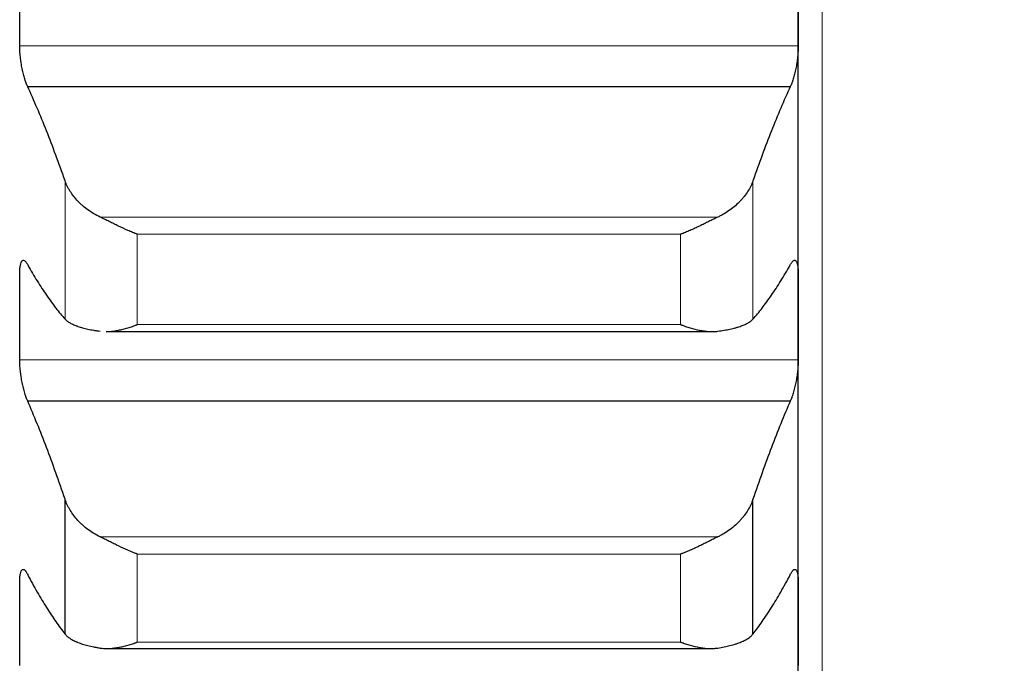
# Model space of a CAD drawing. Header units: inches. Extents: x 0 to 20790, y -12 to 14700.
# Tile 142 of 256: x 6307 to 6373, y 9930 to 9973. Entities that reach past the tile are written whole.
import ezdxf

# ---------------------------------------------------------------- set-up
doc = ezdxf.new("R2010")
doc.units = ezdxf.units.IN
doc.layers.add('1', color=7, linetype='Continuous', true_color=0xffffff)
doc.layers.add('254', color=7, linetype='Continuous', true_color=0xffffff)
doc.styles.add('latin_extended', font='simplex.shx')
doc.dimstyles.get("Standard").update_dxf_attribs({"dimtxt": 0.18, "dimasz": 0.18, "dimexe": 0.18, "dimexo": 0.0625, "dimgap": 0.09, "dimtad": 0, "dimtih": 1, "dimtoh": 1, "dimdec": 4, "dimzin": 0, "dimdsep": 46, "dimtxsty": 'Standard', "dimcen": 0.09, "dimadec": 0, "dimazin": 0, "dimtfac": 1, "dimtdec": 4, "dimtofl": 0, "dimtmove": 0, "dimatfit": 3, "dimfxl": 1, "dimtolj": 1, "dimtzin": 0, "dimarcsym": 0})

# ---------------------------------------------------------------- blocks, each defined once
blk = doc.blocks.new('_U4')
at = {"layer": '254', "color": 3, "linetype": 'Continuous', "lineweight": 13, "transparency": 16777216}
for p, q in [((7390.634, 11881.882), (7390.634, 8755.942)), ((703.134, 10033.942), (703.134, 8755.942)), ((825.634, 8790.942), (7268.134, 8790.942))]:
    blk.add_line(p, q, dxfattribs=at)
at = {"layer": '254', "color": 3, "transparency": 16777216}
for points in [[(825.634, 8811.358), (825.634, 8770.525), (703.134, 8790.942)], [(7268.134, 8770.525), (7268.134, 8811.358), (7390.634, 8790.942)]]:
    blk.add_solid(points, dxfattribs=at)
at = {"layer": 'Defpoints', "color": 0, "transparency": 16777216}
for p in [(7390.634, 11916.882), (703.134, 10068.942), (7390.634, 8790.942)]:
    blk.add_point(p, dxfattribs=at)
at = {"layer": '254', "color": 2, "lineweight": 13, "transparency": 16777216, "insert": (3831.051, 8974.692), "char_height": 122.5, "attachment_point": 1, "style": 'latin_extended'}
blk.add_mtext('\\A1;6687', dxfattribs=at)

msp = doc.modelspace()

# ---------------------------------------------------------------- linework, layer by layer
at = {"layer": '1', "color": 110, "linetype": 'Continuous', "lineweight": 13}
for p, q in [((6360.734, 10208.902), (6360.734, 9678.942)), ((6359.131, 9971.57), (6307.136, 9971.57)), ((6310.16, 9953.315), (6310.16, 9962.557)), ((6356.108, 9953.315), (6356.108, 9962.557)), ((6353.765, 9960.127), (6312.502, 9960.127)), ((6351.278, 9958.977), (6314.99, 9958.977)), ((6314.99, 9952.942), (6314.99, 9958.977)), ((6351.278, 9952.942), (6351.278, 9958.977)), ((6351.278, 9952.942), (6314.99, 9952.942)), ((6359.131, 9950.592), (6307.136, 9950.592)), ((6353.765, 9938.766), (6312.502, 9938.766)), ((6351.278, 9937.614), (6314.99, 9937.614)), ((6314.99, 9931.735), (6314.99, 9937.614)), ((6351.278, 9931.735), (6351.278, 9937.614)), ((6351.278, 9931.735), (6314.99, 9931.735))]:
    msp.add_line(p, q, dxfattribs=at)
at = {"layer": '1', "color": 2, "linetype": 'Continuous', "lineweight": 25}
for p, q in [((6359.134, 9953.466), (6359.134, 9974.517)), ((6358.596, 9968.835), (6307.671, 9968.835)), ((6359.134, 9932.96), (6359.134, 9953.466)), ((6312.919, 9952.478), (6353.366, 9952.478)), ((6358.596, 9947.832), (6307.671, 9947.832)), ((6310.16, 9932.274), (6310.16, 9941.278)), ((6356.108, 9932.274), (6356.108, 9941.278)), ((6359.134, 9913.032), (6359.134, 9932.96)), ((6312.995, 9931.305), (6353.294, 9931.305))]:
    msp.add_line(p, q, dxfattribs=at)
for points in [[(6307.136, 9971.57), (6307.135, 9972.552), (6307.134, 9973.535), (6307.134, 9974.517)], [(6359.134, 9974.517), (6359.134, 9973.535), (6359.133, 9972.552), (6359.131, 9971.57)], [(6310.16, 9962.557), (6309.956, 9963.141), (6309.547, 9964.278), (6308.927, 9965.892), (6308.302, 9967.416), (6307.882, 9968.372), (6307.671, 9968.835)], [(6358.596, 9968.835), (6358.385, 9968.372), (6357.965, 9967.416), (6357.341, 9965.892), (6356.721, 9964.278), (6356.312, 9963.141), (6356.108, 9962.557)], [(6307.671, 9956.926), (6307.882, 9956.551), (6308.302, 9955.839), (6308.927, 9954.881), (6309.547, 9954.034), (6309.956, 9953.542), (6310.16, 9953.315)], [(6356.108, 9953.315), (6356.312, 9953.542), (6356.721, 9954.034), (6357.341, 9954.881), (6357.965, 9955.839), (6358.385, 9956.551), (6358.596, 9956.926)], [(6307.134, 9953.466), (6307.134, 9954.424), (6307.135, 9955.382), (6307.136, 9956.34)], [(6359.131, 9956.34), (6359.133, 9955.382), (6359.134, 9954.424), (6359.134, 9953.466)], [(6307.136, 9950.592), (6307.135, 9951.55), (6307.134, 9952.508), (6307.134, 9953.466)], [(6359.134, 9953.466), (6359.134, 9952.508), (6359.133, 9951.55), (6359.131, 9950.592)], [(6310.16, 9941.278), (6309.956, 9941.882), (6309.547, 9943.062), (6308.927, 9944.744), (6308.302, 9946.339), (6307.882, 9947.344), (6307.671, 9947.832)], [(6358.596, 9947.832), (6358.385, 9947.344), (6357.965, 9946.339), (6357.341, 9944.744), (6356.721, 9943.062), (6356.312, 9941.882), (6356.108, 9941.278)], [(6307.134, 9932.96), (6307.134, 9933.892), (6307.135, 9934.824), (6307.136, 9935.756)], [(6307.671, 9936.231), (6307.882, 9935.829), (6308.302, 9935.062), (6308.927, 9934.018), (6309.547, 9933.083), (6309.956, 9932.532), (6310.16, 9932.274)], [(6356.108, 9932.274), (6356.312, 9932.532), (6356.721, 9933.083), (6357.341, 9934.018), (6357.965, 9935.062), (6358.385, 9935.829), (6358.596, 9936.231)], [(6359.131, 9935.756), (6359.133, 9934.824), (6359.134, 9933.892), (6359.134, 9932.96)], [(6307.136, 9930.163), (6307.135, 9931.095), (6307.134, 9932.028), (6307.134, 9932.96)], [(6359.134, 9932.96), (6359.134, 9932.028), (6359.133, 9931.095), (6359.131, 9930.163)]]:
    msp.add_open_spline(points, degree=3, dxfattribs=at)
for points, knots in [([(6307.671, 9968.835), (6307.637, 9968.903), (6307.603, 9968.979), (6307.553, 9969.108), (6307.536, 9969.154), (6307.511, 9969.225), (6307.503, 9969.25), (6307.487, 9969.3), (6307.478, 9969.325), (6307.438, 9969.455), (6307.408, 9969.565), (6307.365, 9969.739), (6307.351, 9969.799), (6307.33, 9969.891), (6307.323, 9969.922), (6307.31, 9969.984), (6307.304, 9970.015), (6307.273, 9970.173), (6307.25, 9970.301), (6307.225, 9970.464), (6307.221, 9970.497), (6307.211, 9970.563), (6307.207, 9970.596), (6307.194, 9970.695), (6307.186, 9970.761), (6307.166, 9970.956), (6307.155, 9971.083), (6307.146, 9971.24), (6307.144, 9971.271), (6307.141, 9971.333), (6307.14, 9971.363), (6307.138, 9971.454), (6307.137, 9971.513), (6307.136, 9971.57)], [0, 0, 0, 0, 0.125, 0.125, 0.1875, 0.1875, 0.21875, 0.21875, 0.25, 0.25, 0.375, 0.375, 0.4375, 0.4375, 0.46875, 0.46875, 0.5, 0.5, 0.625, 0.625, 0.65625, 0.65625, 0.6875, 0.6875, 0.75, 0.75, 0.875, 0.875, 0.90625, 0.90625, 0.9375, 0.9375, 1, 1, 1, 1]), ([(6359.131, 9971.57), (6359.131, 9971.513), (6359.129, 9971.396), (6359.121, 9971.213), (6359.112, 9971.087), (6359.104, 9970.99), (6359.101, 9970.958), (6359.095, 9970.893), (6359.092, 9970.86), (6359.075, 9970.697), (6359.058, 9970.566), (6359.033, 9970.403), (6359.028, 9970.37), (6359.02, 9970.321), (6359.017, 9970.305), (6359.012, 9970.272), (6358.998, 9970.191), (6358.971, 9970.047), (6358.945, 9969.924), (6358.918, 9969.802), (6358.904, 9969.742), (6358.86, 9969.566), (6358.829, 9969.455), (6358.782, 9969.301), (6358.766, 9969.251), (6358.741, 9969.18), (6358.733, 9969.156), (6358.716, 9969.11), (6358.707, 9969.088), (6358.665, 9968.98), (6358.631, 9968.902), (6358.596, 9968.835)], [0, 0, 0, 0, 0.0625, 0.125, 0.1875, 0.1875, 0.21875, 0.21875, 0.25, 0.25, 0.375, 0.375, 0.40625, 0.40625, 0.421875, 0.421875, 0.4375, 0.5, 0.5625, 0.5625, 0.625, 0.625, 0.75, 0.75, 0.8125, 0.8125, 0.84375, 0.84375, 0.875, 0.875, 1, 1, 1, 1]), ([(6312.502, 9960.127), (6312.356, 9960.196), (6312.217, 9960.271), (6311.948, 9960.43), (6311.69, 9960.598), (6311.454, 9960.784), (6311.313, 9960.905), (6311.285, 9960.93), (6311.23, 9960.98), (6311.203, 9961.005), (6311.123, 9961.082), (6311.071, 9961.133), (6310.922, 9961.29), (6310.829, 9961.397), (6310.657, 9961.617), (6310.578, 9961.729), (6310.47, 9961.901), (6310.436, 9961.959), (6310.387, 9962.047), (6310.371, 9962.077), (6310.34, 9962.136), (6310.325, 9962.166), (6310.253, 9962.315), (6310.203, 9962.436), (6310.16, 9962.557)], [0, 0, 0, 0, 0.125, 0.125, 0.25, 0.375, 0.375, 0.40625, 0.40625, 0.4375, 0.4375, 0.5, 0.5, 0.625, 0.625, 0.75, 0.75, 0.8125, 0.8125, 0.84375, 0.84375, 0.875, 0.875, 1, 1, 1, 1]), ([(6356.108, 9962.557), (6356.065, 9962.435), (6356.015, 9962.315), (6355.9, 9962.079), (6355.771, 9961.846), (6355.614, 9961.621), (6355.484, 9961.455), (6355.439, 9961.401), (6355.369, 9961.319), (6355.345, 9961.292), (6355.297, 9961.239), (6355.272, 9961.213), (6355.147, 9961.082), (6354.936, 9960.88), (6354.701, 9960.694), (6354.454, 9960.517), (6354.324, 9960.432), (6354.154, 9960.332), (6354.12, 9960.312), (6354.051, 9960.273), (6353.946, 9960.216), (6353.838, 9960.162), (6353.765, 9960.127)], [0, 0, 0, 0, 0.125, 0.125, 0.25, 0.375, 0.375, 0.4375, 0.4375, 0.46875, 0.46875, 0.5, 0.5, 0.625, 0.75, 0.75, 0.875, 0.875, 0.90625, 0.90625, 0.9375, 1, 1, 1, 1]), ([(6314.99, 9958.977), (6314.986, 9958.978), (6314.983, 9958.98), (6314.977, 9958.982), (6314.973, 9958.983), (6314.963, 9958.987), (6314.943, 9958.995), (6314.897, 9959.013), (6314.804, 9959.049), (6314.725, 9959.081), (6314.567, 9959.146), (6314.462, 9959.191), (6314.148, 9959.329), (6313.94, 9959.425), (6313.629, 9959.574), (6313.526, 9959.624), (6313.37, 9959.7), (6313.318, 9959.726), (6313.215, 9959.777), (6313.163, 9959.803), (6313.008, 9959.879), (6312.906, 9959.93), (6312.703, 9960.03), (6312.602, 9960.079), (6312.502, 9960.127)], [0, 0, 0, 0, 0.003906, 0.003906, 0.007813, 0.007813, 0.015625, 0.03125, 0.0625, 0.125, 0.125, 0.25, 0.25, 0.5, 0.5, 0.625, 0.625, 0.6875, 0.6875, 0.75, 0.75, 0.875, 0.875, 1, 1, 1, 1]), ([(6353.765, 9960.127), (6353.666, 9960.079), (6353.566, 9960.03), (6353.364, 9959.931), (6353.263, 9959.881), (6353.059, 9959.78), (6352.957, 9959.729), (6352.75, 9959.628), (6352.646, 9959.577), (6352.436, 9959.477), (6352.331, 9959.427), (6352.121, 9959.331), (6352.016, 9959.283), (6351.806, 9959.191), (6351.701, 9959.146), (6351.543, 9959.081), (6351.463, 9959.049), (6351.371, 9959.013), (6351.324, 9958.995), (6351.304, 9958.987), (6351.291, 9958.982), (6351.285, 9958.98), (6351.278, 9958.977)], [0, 0, 0, 0, 0.125, 0.125, 0.25, 0.25, 0.375, 0.375, 0.5, 0.5, 0.625, 0.625, 0.75, 0.75, 0.875, 0.875, 0.9375, 0.96875, 0.984375, 0.992187, 0.992187, 1, 1, 1, 1]), ([(6307.136, 9956.34), (6307.137, 9956.396), (6307.138, 9956.503), (6307.147, 9956.65), (6307.156, 9956.74), (6307.164, 9956.803), (6307.166, 9956.824), (6307.173, 9956.864), (6307.176, 9956.883), (6307.193, 9956.975), (6307.21, 9957.037), (6307.235, 9957.1), (6307.24, 9957.112), (6307.248, 9957.129), (6307.251, 9957.135), (6307.256, 9957.145), (6307.27, 9957.17), (6307.297, 9957.206), (6307.323, 9957.226), (6307.35, 9957.239), (6307.364, 9957.243), (6307.408, 9957.244), (6307.438, 9957.233), (6307.486, 9957.197), (6307.502, 9957.182), (6307.527, 9957.155), (6307.535, 9957.146), (6307.552, 9957.125), (6307.56, 9957.114), (6307.603, 9957.054), (6307.637, 9956.995), (6307.671, 9956.926)], [0, 0, 0, 0, 0.0625, 0.125, 0.1875, 0.1875, 0.21875, 0.21875, 0.25, 0.25, 0.375, 0.375, 0.40625, 0.40625, 0.421875, 0.421875, 0.4375, 0.5, 0.5625, 0.5625, 0.625, 0.625, 0.75, 0.75, 0.8125, 0.8125, 0.84375, 0.84375, 0.875, 0.875, 1, 1, 1, 1]), ([(6358.596, 9956.926), (6358.631, 9956.995), (6358.665, 9957.054), (6358.715, 9957.125), (6358.732, 9957.146), (6358.757, 9957.172), (6358.765, 9957.181), (6358.781, 9957.196), (6358.789, 9957.203), (6358.829, 9957.233), (6358.86, 9957.244), (6358.903, 9957.243), (6358.917, 9957.24), (6358.938, 9957.23), (6358.944, 9957.226), (6358.957, 9957.216), (6358.964, 9957.21), (6358.995, 9957.178), (6359.017, 9957.14), (6359.042, 9957.077), (6359.047, 9957.063), (6359.056, 9957.035), (6359.061, 9957.02), (6359.074, 9956.973), (6359.081, 9956.939), (6359.102, 9956.829), (6359.113, 9956.745), (6359.122, 9956.627), (6359.123, 9956.603), (6359.126, 9956.553), (6359.127, 9956.527), (6359.13, 9956.45), (6359.131, 9956.396), (6359.131, 9956.34)], [0, 0, 0, 0, 0.125, 0.125, 0.1875, 0.1875, 0.21875, 0.21875, 0.25, 0.25, 0.375, 0.375, 0.4375, 0.4375, 0.46875, 0.46875, 0.5, 0.5, 0.625, 0.625, 0.65625, 0.65625, 0.6875, 0.6875, 0.75, 0.75, 0.875, 0.875, 0.90625, 0.90625, 0.9375, 0.9375, 1, 1, 1, 1]), ([(6310.16, 9953.315), (6310.203, 9953.267), (6310.253, 9953.222), (6310.367, 9953.134), (6310.496, 9953.049), (6310.654, 9952.971), (6310.783, 9952.914), (6310.828, 9952.896), (6310.899, 9952.868), (6310.923, 9952.86), (6310.971, 9952.842), (6310.996, 9952.833), (6311.12, 9952.791), (6311.332, 9952.726), (6311.567, 9952.669), (6311.814, 9952.615), (6311.944, 9952.59), (6312.113, 9952.561), (6312.148, 9952.555), (6312.217, 9952.544), (6312.322, 9952.528), (6312.429, 9952.512), (6312.502, 9952.503)], [0, 0, 0, 0, 0.125, 0.125, 0.25, 0.375, 0.375, 0.4375, 0.4375, 0.46875, 0.46875, 0.5, 0.5, 0.625, 0.75, 0.75, 0.875, 0.875, 0.90625, 0.90625, 0.9375, 1, 1, 1, 1]), ([(6312.91, 9952.478), (6312.975, 9952.478), (6313.041, 9952.481), (6313.209, 9952.491), (6313.311, 9952.501), (6313.518, 9952.529), (6313.622, 9952.547), (6313.832, 9952.589), (6313.937, 9952.612), (6314.146, 9952.665), (6314.251, 9952.695), (6314.462, 9952.758), (6314.567, 9952.791), (6314.725, 9952.846), (6314.804, 9952.873), (6314.897, 9952.907), (6314.943, 9952.924), (6314.963, 9952.932), (6314.977, 9952.937), (6314.983, 9952.939), (6314.99, 9952.942)], [0, 0, 0, 0, 0.09732, 0.09732, 0.247767, 0.247767, 0.398213, 0.398213, 0.54866, 0.54866, 0.699107, 0.699107, 0.849553, 0.849553, 0.924777, 0.962388, 0.981194, 0.990597, 0.990597, 1, 1, 1, 1]), ([(6351.278, 9952.942), (6351.281, 9952.94), (6351.285, 9952.939), (6351.291, 9952.937), (6351.294, 9952.936), (6351.304, 9952.932), (6351.324, 9952.924), (6351.371, 9952.907), (6351.463, 9952.873), (6351.648, 9952.808), (6351.806, 9952.758), (6352.119, 9952.664), (6352.327, 9952.61), (6352.638, 9952.548), (6352.742, 9952.531), (6352.897, 9952.509), (6352.949, 9952.503), (6353.053, 9952.493), (6353.105, 9952.488), (6353.26, 9952.479), (6353.362, 9952.476), (6353.565, 9952.482), (6353.666, 9952.489), (6353.765, 9952.503)], [0, 0, 0, 0, 0.003906, 0.003906, 0.007812, 0.007812, 0.015625, 0.03125, 0.0625, 0.125, 0.25, 0.25, 0.5, 0.5, 0.625, 0.625, 0.6875, 0.6875, 0.75, 0.75, 0.875, 0.875, 1, 1, 1, 1]), ([(6353.765, 9952.503), (6353.911, 9952.522), (6354.051, 9952.543), (6354.32, 9952.59), (6354.578, 9952.639), (6354.814, 9952.696), (6354.955, 9952.735), (6354.982, 9952.742), (6355.037, 9952.758), (6355.065, 9952.766), (6355.145, 9952.791), (6355.196, 9952.807), (6355.346, 9952.859), (6355.439, 9952.894), (6355.61, 9952.969), (6355.689, 9953.008), (6355.797, 9953.069), (6355.832, 9953.09), (6355.881, 9953.122), (6355.897, 9953.133), (6355.927, 9953.155), (6355.942, 9953.166), (6356.015, 9953.221), (6356.065, 9953.267), (6356.108, 9953.315)], [0, 0, 0, 0, 0.125, 0.125, 0.25, 0.375, 0.375, 0.40625, 0.40625, 0.4375, 0.4375, 0.5, 0.5, 0.625, 0.625, 0.75, 0.75, 0.8125, 0.8125, 0.84375, 0.84375, 0.875, 0.875, 1, 1, 1, 1]), ([(6307.671, 9947.832), (6307.637, 9947.904), (6307.603, 9947.985), (6307.553, 9948.119), (6307.536, 9948.166), (6307.511, 9948.24), (6307.503, 9948.266), (6307.487, 9948.317), (6307.478, 9948.344), (6307.438, 9948.477), (6307.408, 9948.59), (6307.365, 9948.767), (6307.351, 9948.828), (6307.33, 9948.921), (6307.323, 9948.952), (6307.31, 9949.015), (6307.304, 9949.047), (6307.273, 9949.206), (6307.25, 9949.335), (6307.225, 9949.498), (6307.221, 9949.531), (6307.211, 9949.597), (6307.207, 9949.63), (6307.194, 9949.729), (6307.186, 9949.794), (6307.166, 9949.988), (6307.155, 9950.114), (6307.146, 9950.268), (6307.144, 9950.299), (6307.141, 9950.36), (6307.14, 9950.39), (6307.138, 9950.478), (6307.137, 9950.536), (6307.136, 9950.592)], [0, 0, 0, 0, 0.125, 0.125, 0.1875, 0.1875, 0.21875, 0.21875, 0.25, 0.25, 0.375, 0.375, 0.4375, 0.4375, 0.46875, 0.46875, 0.5, 0.5, 0.625, 0.625, 0.65625, 0.65625, 0.6875, 0.6875, 0.75, 0.75, 0.875, 0.875, 0.90625, 0.90625, 0.9375, 0.9375, 1, 1, 1, 1]), ([(6359.131, 9950.592), (6359.131, 9950.536), (6359.129, 9950.421), (6359.121, 9950.242), (6359.112, 9950.117), (6359.104, 9950.022), (6359.101, 9949.99), (6359.095, 9949.925), (6359.092, 9949.893), (6359.075, 9949.731), (6359.058, 9949.601), (6359.033, 9949.437), (6359.028, 9949.404), (6359.02, 9949.355), (6359.017, 9949.338), (6359.012, 9949.305), (6358.998, 9949.224), (6358.971, 9949.079), (6358.945, 9948.954), (6358.918, 9948.831), (6358.904, 9948.77), (6358.86, 9948.59), (6358.829, 9948.478), (6358.782, 9948.319), (6358.766, 9948.268), (6358.741, 9948.193), (6358.733, 9948.169), (6358.716, 9948.121), (6358.707, 9948.098), (6358.665, 9947.985), (6358.631, 9947.904), (6358.596, 9947.832)], [0, 0, 0, 0, 0.0625, 0.125, 0.1875, 0.1875, 0.21875, 0.21875, 0.25, 0.25, 0.375, 0.375, 0.40625, 0.40625, 0.421875, 0.421875, 0.4375, 0.5, 0.5625, 0.5625, 0.625, 0.625, 0.75, 0.75, 0.8125, 0.8125, 0.84375, 0.84375, 0.875, 0.875, 1, 1, 1, 1]), ([(6312.502, 9938.766), (6312.356, 9938.838), (6312.217, 9938.915), (6311.948, 9939.078), (6311.69, 9939.251), (6311.454, 9939.444), (6311.313, 9939.569), (6311.285, 9939.595), (6311.23, 9939.646), (6311.203, 9939.672), (6311.123, 9939.751), (6311.071, 9939.804), (6310.922, 9939.966), (6310.829, 9940.077), (6310.657, 9940.304), (6310.578, 9940.42), (6310.47, 9940.598), (6310.436, 9940.658), (6310.387, 9940.749), (6310.371, 9940.78), (6310.34, 9940.841), (6310.325, 9940.872), (6310.253, 9941.026), (6310.203, 9941.151), (6310.16, 9941.278)], [0, 0, 0, 0, 0.125, 0.125, 0.25, 0.375, 0.375, 0.40625, 0.40625, 0.4375, 0.4375, 0.5, 0.5, 0.625, 0.625, 0.75, 0.75, 0.8125, 0.8125, 0.84375, 0.84375, 0.875, 0.875, 1, 1, 1, 1]), ([(6356.108, 9941.278), (6356.065, 9941.151), (6356.015, 9941.027), (6355.9, 9940.782), (6355.771, 9940.542), (6355.614, 9940.309), (6355.484, 9940.137), (6355.439, 9940.081), (6355.369, 9939.997), (6355.345, 9939.969), (6355.297, 9939.914), (6355.272, 9939.887), (6355.147, 9939.751), (6354.936, 9939.543), (6354.701, 9939.351), (6354.454, 9939.168), (6354.324, 9939.081), (6354.154, 9938.977), (6354.12, 9938.957), (6354.051, 9938.917), (6353.946, 9938.858), (6353.838, 9938.802), (6353.765, 9938.766)], [0, 0, 0, 0, 0.125, 0.125, 0.25, 0.375, 0.375, 0.4375, 0.4375, 0.46875, 0.46875, 0.5, 0.5, 0.625, 0.75, 0.75, 0.875, 0.875, 0.90625, 0.90625, 0.9375, 1, 1, 1, 1]), ([(6314.99, 9937.614), (6314.986, 9937.616), (6314.983, 9937.617), (6314.977, 9937.619), (6314.973, 9937.62), (6314.963, 9937.624), (6314.943, 9937.632), (6314.897, 9937.649), (6314.804, 9937.685), (6314.725, 9937.716), (6314.567, 9937.78), (6314.462, 9937.824), (6314.148, 9937.96), (6313.94, 9938.056), (6313.629, 9938.204), (6313.526, 9938.255), (6313.37, 9938.332), (6313.318, 9938.357), (6313.215, 9938.409), (6313.163, 9938.435), (6313.008, 9938.513), (6312.906, 9938.565), (6312.703, 9938.667), (6312.602, 9938.717), (6312.502, 9938.766)], [0, 0, 0, 0, 0.003906, 0.003906, 0.007812, 0.007812, 0.015625, 0.03125, 0.0625, 0.125, 0.125, 0.25, 0.25, 0.5, 0.5, 0.625, 0.625, 0.6875, 0.6875, 0.75, 0.75, 0.875, 0.875, 1, 1, 1, 1]), ([(6353.765, 9938.766), (6353.666, 9938.717), (6353.566, 9938.667), (6353.364, 9938.566), (6353.263, 9938.514), (6353.059, 9938.412), (6352.957, 9938.361), (6352.75, 9938.259), (6352.646, 9938.208), (6352.436, 9938.108), (6352.331, 9938.058), (6352.121, 9937.962), (6352.016, 9937.915), (6351.806, 9937.824), (6351.701, 9937.78), (6351.543, 9937.716), (6351.463, 9937.685), (6351.371, 9937.649), (6351.324, 9937.632), (6351.304, 9937.624), (6351.291, 9937.619), (6351.285, 9937.617), (6351.278, 9937.614)], [0, 0, 0, 0, 0.125, 0.125, 0.25, 0.25, 0.375, 0.375, 0.5, 0.5, 0.625, 0.625, 0.75, 0.75, 0.875, 0.875, 0.9375, 0.96875, 0.984375, 0.992188, 0.992188, 1, 1, 1, 1]), ([(6307.136, 9935.756), (6307.137, 9935.811), (6307.138, 9935.915), (6307.147, 9936.056), (6307.156, 9936.142), (6307.164, 9936.202), (6307.166, 9936.222), (6307.173, 9936.259), (6307.176, 9936.278), (6307.193, 9936.364), (6307.21, 9936.422), (6307.235, 9936.479), (6307.24, 9936.49), (6307.248, 9936.505), (6307.251, 9936.509), (6307.256, 9936.519), (6307.27, 9936.54), (6307.297, 9936.571), (6307.323, 9936.585), (6307.35, 9936.594), (6307.364, 9936.595), (6307.408, 9936.588), (6307.438, 9936.571), (6307.486, 9936.528), (6307.502, 9936.511), (6307.527, 9936.481), (6307.535, 9936.47), (6307.552, 9936.446), (6307.56, 9936.434), (6307.603, 9936.368), (6307.637, 9936.305), (6307.671, 9936.231)], [0, 0, 0, 0, 0.0625, 0.125, 0.1875, 0.1875, 0.21875, 0.21875, 0.25, 0.25, 0.375, 0.375, 0.40625, 0.40625, 0.421875, 0.421875, 0.4375, 0.5, 0.5625, 0.5625, 0.625, 0.625, 0.75, 0.75, 0.8125, 0.8125, 0.84375, 0.84375, 0.875, 0.875, 1, 1, 1, 1]), ([(6358.596, 9936.231), (6358.631, 9936.305), (6358.665, 9936.368), (6358.715, 9936.446), (6358.732, 9936.469), (6358.757, 9936.5), (6358.765, 9936.509), (6358.781, 9936.527), (6358.789, 9936.535), (6358.829, 9936.571), (6358.86, 9936.588), (6358.903, 9936.595), (6358.917, 9936.594), (6358.938, 9936.588), (6358.944, 9936.585), (6358.957, 9936.578), (6358.964, 9936.573), (6358.995, 9936.547), (6359.017, 9936.514), (6359.042, 9936.457), (6359.047, 9936.445), (6359.056, 9936.419), (6359.061, 9936.405), (6359.074, 9936.362), (6359.081, 9936.33), (6359.102, 9936.227), (6359.113, 9936.147), (6359.122, 9936.034), (6359.123, 9936.01), (6359.126, 9935.962), (6359.127, 9935.938), (6359.13, 9935.863), (6359.131, 9935.811), (6359.131, 9935.756)], [0, 0, 0, 0, 0.125, 0.125, 0.1875, 0.1875, 0.21875, 0.21875, 0.25, 0.25, 0.375, 0.375, 0.4375, 0.4375, 0.46875, 0.46875, 0.5, 0.5, 0.625, 0.625, 0.65625, 0.65625, 0.6875, 0.6875, 0.75, 0.75, 0.875, 0.875, 0.90625, 0.90625, 0.9375, 0.9375, 1, 1, 1, 1]), ([(6310.16, 9932.274), (6310.203, 9932.221), (6310.253, 9932.169), (6310.367, 9932.069), (6310.496, 9931.972), (6310.654, 9931.882), (6310.783, 9931.817), (6310.828, 9931.796), (6310.899, 9931.765), (6310.923, 9931.755), (6310.971, 9931.734), (6310.996, 9931.724), (6311.12, 9931.675), (6311.332, 9931.6), (6311.567, 9931.534), (6311.814, 9931.471), (6311.944, 9931.442), (6312.113, 9931.408), (6312.148, 9931.401), (6312.217, 9931.388), (6312.322, 9931.369), (6312.429, 9931.351), (6312.502, 9931.339)], [0, 0, 0, 0, 0.125, 0.125, 0.25, 0.375, 0.375, 0.4375, 0.4375, 0.46875, 0.46875, 0.5, 0.5, 0.625, 0.75, 0.75, 0.875, 0.875, 0.90625, 0.90625, 0.9375, 1, 1, 1, 1]), ([(6312.502, 9931.339), (6312.602, 9931.323), (6312.702, 9931.314), (6312.904, 9931.304), (6313.005, 9931.304), (6313.209, 9931.312), (6313.311, 9931.32), (6313.518, 9931.344), (6313.622, 9931.36), (6313.832, 9931.398), (6313.937, 9931.42), (6314.146, 9931.47), (6314.251, 9931.497), (6314.462, 9931.557), (6314.567, 9931.59), (6314.725, 9931.642), (6314.804, 9931.669), (6314.897, 9931.702), (6314.943, 9931.718), (6314.963, 9931.726), (6314.977, 9931.731), (6314.983, 9931.733), (6314.99, 9931.735)], [0, 0, 0, 0, 0.125, 0.125, 0.25, 0.25, 0.375, 0.375, 0.5, 0.5, 0.625, 0.625, 0.75, 0.75, 0.875, 0.875, 0.9375, 0.96875, 0.984375, 0.992188, 0.992188, 1, 1, 1, 1]), ([(6351.278, 9931.735), (6351.281, 9931.734), (6351.285, 9931.733), (6351.291, 9931.731), (6351.294, 9931.729), (6351.304, 9931.726), (6351.324, 9931.718), (6351.371, 9931.702), (6351.463, 9931.669), (6351.543, 9931.642), (6351.701, 9931.59), (6351.806, 9931.557), (6352.119, 9931.468), (6352.327, 9931.418), (6352.638, 9931.361), (6352.742, 9931.345), (6352.897, 9931.327), (6352.949, 9931.322), (6353.053, 9931.313), (6353.105, 9931.31), (6353.26, 9931.304), (6353.362, 9931.304), (6353.565, 9931.313), (6353.666, 9931.323), (6353.765, 9931.339)], [0, 0, 0, 0, 0.003906, 0.003906, 0.007813, 0.007813, 0.015625, 0.03125, 0.0625, 0.125, 0.125, 0.25, 0.25, 0.5, 0.5, 0.625, 0.625, 0.6875, 0.6875, 0.75, 0.75, 0.875, 0.875, 1, 1, 1, 1]), ([(6353.765, 9931.339), (6353.911, 9931.362), (6354.051, 9931.387), (6354.32, 9931.441), (6354.578, 9931.499), (6354.814, 9931.566), (6354.955, 9931.61), (6354.982, 9931.619), (6355.037, 9931.637), (6355.065, 9931.647), (6355.145, 9931.675), (6355.196, 9931.694), (6355.346, 9931.753), (6355.439, 9931.795), (6355.61, 9931.88), (6355.689, 9931.925), (6355.797, 9931.995), (6355.832, 9932.019), (6355.881, 9932.056), (6355.897, 9932.068), (6355.927, 9932.093), (6355.942, 9932.105), (6356.015, 9932.168), (6356.065, 9932.221), (6356.108, 9932.274)], [0, 0, 0, 0, 0.125, 0.125, 0.25, 0.375, 0.375, 0.40625, 0.40625, 0.4375, 0.4375, 0.5, 0.5, 0.625, 0.625, 0.75, 0.75, 0.8125, 0.8125, 0.84375, 0.84375, 0.875, 0.875, 1, 1, 1, 1])]:
    msp.add_open_spline(points, degree=3, knots=knots, dxfattribs=at)

# ---------------------------------------------------------------- dimensions: what is measured, and where the dimension line sits
at = {"layer": '254', "color": 2, "linetype": 'Continuous', "lineweight": 13}
dim = msp.add_linear_dim(base=(7390.6338, 8790.9416), p1=(703.1339, 10068.9416), p2=(7390.6338, 11916.8821), dimstyle='Standard', override={"dimscale": 35, "dimtxt": 3.5, "dimasz": 3.5, "dimexe": 1, "dimexo": 1, "dimgap": 1.75, "dimtad": 1, "dimtih": 1, "dimtoh": 0, "dimdec": 0, "dimlfac": 1, "dimzin": 8, "dimdsep": 46, "dimlunit": 2, "dimtxsty": 'latin_extended', "dimsah": 1, "dimse1": 0, "dimse2": 0, "dimsd1": 0, "dimsd2": 0, "dimclrd": 3, "dimclre": 3, "dimclrt": 2, "dimtol": 0, "dimtm": -0.1, "dimtfac": 0.714286, "dimtdec": 3, "dimtofl": 1, "dimtmove": 0, "dimtzin": 8, "dimlwd": 13, "dimlwe": 13}, dxfattribs=at)
dim.commit()
dim.dimension.update_dxf_attribs({"geometry": '_U4', "text_midpoint": (4046.8839, 8790.9416), "dimtype": 160})

doc.saveas('drawing.dxf')
